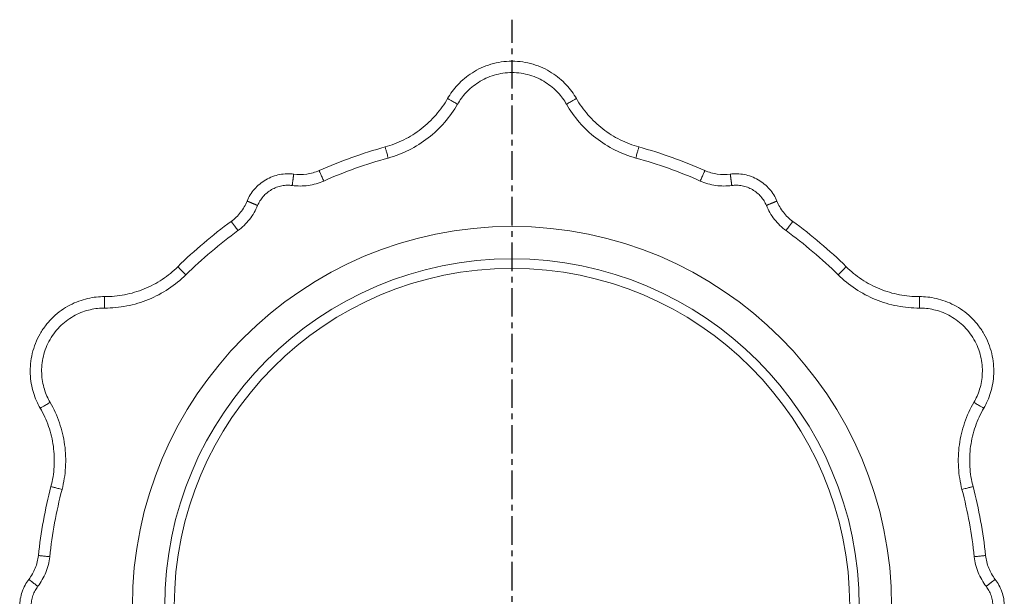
# Model space of a CAD drawing. Header units: millimetres. Extents: x 40 to 830, y -197 to 826.
# Tile 9 of 9: x 376 to 815, y 569 to 826. Entities that reach past the tile are written whole.
import ezdxf

# ---------------------------------------------------------------- set-up
doc = ezdxf.new("R2010")
doc.units = ezdxf.units.MM
doc.linetypes.add('CENTERX2', pattern=[20.32, 12.7, -2.54, 2.54, -2.54])
doc.layers.add('FORMAT', color=7, linetype='Continuous')

msp = doc.modelspace()

# ---------------------------------------------------------------- linework, layer by layer
at = {"color": 7, "linetype": 'Continuous', "lineweight": 15}
for radius in [169.16, 154.74, 150.5]:
    msp.add_circle((595.33, 564.96), radius, dxfattribs=at)
for points, knots in [([(624.01, 791.13), (623.42, 792.16), (622.75, 793.2), (621.24, 795.25), (620.41, 796.26), (618.58, 798.22), (617.58, 799.17), (615.41, 800.98), (614.24, 801.83), (611.75, 803.41), (610.43, 804.13), (607.66, 805.39), (606.2, 805.93), (603.21, 806.82), (601.66, 807.16), (598.52, 807.62), (596.92, 807.74), (593.73, 807.74), (592.14, 807.62), (588.99, 807.16), (587.45, 806.82), (584.45, 805.93), (583, 805.39), (580.22, 804.13), (578.9, 803.41), (576.41, 801.83), (575.25, 800.98), (573.08, 799.17), (572.08, 798.22), (570.24, 796.26), (569.41, 795.25), (567.91, 793.2), (567.24, 792.16), (566.64, 791.13)], [0, 0, 0, 0, 0.0625, 0.0625, 0.125, 0.125, 0.1875, 0.1875, 0.25, 0.25, 0.3125, 0.3125, 0.375, 0.375, 0.4375, 0.4375, 0.5, 0.5, 0.5625, 0.5625, 0.625, 0.625, 0.6875, 0.6875, 0.75, 0.75, 0.8125, 0.8125, 0.875, 0.875, 0.9375, 0.9375, 1, 1, 1, 1]), ([(566.64, 791.13), (565.18, 788.58), (563.45, 786.12), (559.49, 781.56), (557.27, 779.45), (552.44, 775.71), (549.85, 774.08), (544.44, 771.38), (541.63, 770.31), (538.8, 769.53)], [0, 0, 0, 0, 0.25, 0.25, 0.5, 0.5, 0.75, 0.75, 1, 1, 1, 1]), ([(624.01, 791.13), (625.47, 788.58), (627.21, 786.12), (631.16, 781.56), (633.39, 779.45), (638.21, 775.71), (640.81, 774.08), (646.21, 771.38), (649.02, 770.31), (651.86, 769.53)], [0, 0, 0, 0, 0.25, 0.25, 0.5, 0.5, 0.75, 0.75, 1, 1, 1, 1]), ([(509.4, 759.02), (507.65, 758.25), (505.76, 757.71), (501.91, 757.17), (499.95, 757.17), (498.06, 757.43)], [0, 0, 0, 0, 0.5, 0.5, 1, 1, 1, 1]), ([(681.26, 759.02), (683, 758.25), (684.89, 757.71), (688.74, 757.17), (690.71, 757.17), (692.6, 757.43)], [0, 0, 0, 0, 0.5, 0.5, 1, 1, 1, 1]), ([(477.27, 745.44), (477.66, 746.36), (478.13, 747.27), (479.23, 749.06), (479.86, 749.92), (481.27, 751.56), (482.06, 752.33), (483.76, 753.74), (484.68, 754.38), (486.61, 755.49), (487.62, 755.96), (489.69, 756.73), (490.75, 757.03), (492.88, 757.44), (493.94, 757.55), (496.04, 757.61), (497.06, 757.56), (498.06, 757.43)], [0, 0, 0, 0, 0.125, 0.125, 0.25, 0.25, 0.375, 0.375, 0.5, 0.5, 0.625, 0.625, 0.75, 0.75, 0.875, 0.875, 1, 1, 1, 1]), ([(498.06, 757.43), (498.06, 757.43), (498.06, 757.43), (498.06, 757.43), (498.05, 757.42), (498.05, 757.4), (498.05, 757.36), (498.04, 757.32), (498.03, 757.26), (498.02, 757.19), (498.01, 757.1), (498, 756.99), (497.98, 756.86), (497.96, 756.7), (497.94, 756.53), (497.91, 756.33), (497.88, 756.1), (497.85, 755.84), (497.81, 755.56), (497.77, 755.24), (497.72, 754.9), (497.67, 754.53), (497.62, 754.14), (497.56, 753.72), (497.51, 753.29), (497.45, 752.84), (497.41, 752.54), (497.39, 752.39)], [0, 0, 0, 0, 0.005526, 0.030141, 0.055922, 0.082928, 0.111219, 0.140856, 0.171899, 0.204408, 0.23844, 0.274049, 0.311284, 0.350186, 0.390787, 0.433109, 0.47716, 0.52293, 0.570393, 0.619498, 0.670175, 0.722324, 0.775825, 0.830527, 0.886257, 0.94282, 1, 1, 1, 1]), ([(692.6, 757.43), (693.59, 757.56), (694.62, 757.61), (696.71, 757.55), (697.78, 757.44), (699.9, 757.03), (700.96, 756.73), (703.03, 755.96), (704.05, 755.49), (705.97, 754.38), (706.89, 753.74), (708.59, 752.33), (709.38, 751.56), (710.8, 749.92), (711.43, 749.06), (712.53, 747.27), (712.99, 746.36), (713.38, 745.44)], [0, 0, 0, 0, 0.125, 0.125, 0.25, 0.25, 0.375, 0.375, 0.5, 0.5, 0.625, 0.625, 0.75, 0.75, 0.875, 0.875, 1, 1, 1, 1]), ([(692.6, 757.43), (692.6, 757.43), (692.6, 757.43), (692.6, 757.42), (692.61, 757.39), (692.61, 757.35), (692.62, 757.3), (692.63, 757.23), (692.64, 757.14), (692.65, 757.04), (692.67, 756.91), (692.69, 756.77), (692.71, 756.61), (692.73, 756.43), (692.76, 756.23), (692.79, 756.01), (692.82, 755.78), (692.85, 755.52), (692.89, 755.25), (692.93, 754.96), (692.97, 754.67), (693.01, 754.35), (693.05, 754.04), (693.09, 753.71), (693.14, 753.38), (693.18, 753.05), (693.22, 752.72), (693.25, 752.5), (693.27, 752.39)], [0, 0, 0, 0, 0.028973, 0.058887, 0.089799, 0.121714, 0.154635, 0.188555, 0.223462, 0.259337, 0.296152, 0.333873, 0.372453, 0.411841, 0.451973, 0.492778, 0.534175, 0.576076, 0.618386, 0.661004, 0.703823, 0.746734, 0.789627, 0.832389, 0.874911, 0.917088, 0.958816, 1, 1, 1, 1]), ([(470.23, 736.41), (471.77, 737.53), (473.18, 738.9), (475.58, 741.96), (476.56, 743.67), (477.27, 745.44)], [0, 0, 0, 0, 0.5, 0.5, 1, 1, 1, 1]), ([(477.27, 745.44), (477.27, 745.44), (477.27, 745.43), (477.29, 745.43), (477.31, 745.42), (477.35, 745.4), (477.4, 745.38), (477.47, 745.36), (477.55, 745.32), (477.65, 745.28), (477.76, 745.24), (477.89, 745.18), (478.04, 745.12), (478.21, 745.05), (478.39, 744.97), (478.6, 744.89), (478.82, 744.8), (479.06, 744.7), (479.31, 744.6), (479.58, 744.49), (479.86, 744.37), (480.14, 744.25), (480.44, 744.13), (480.75, 744), (481.05, 743.87), (481.36, 743.75), (481.67, 743.62), (481.88, 743.53), (481.98, 743.49)], [0, 0, 0, 0, 0.028973, 0.058887, 0.089799, 0.121714, 0.154635, 0.188555, 0.223462, 0.259337, 0.296152, 0.333873, 0.372453, 0.411841, 0.451973, 0.492778, 0.534175, 0.576076, 0.618386, 0.661004, 0.703823, 0.746734, 0.789627, 0.832389, 0.874911, 0.917088, 0.958816, 1, 1, 1, 1]), ([(713.38, 745.44), (713.38, 745.44), (713.38, 745.44), (713.38, 745.43), (713.37, 745.43), (713.35, 745.42), (713.32, 745.41), (713.28, 745.39), (713.22, 745.37), (713.15, 745.34), (713.07, 745.3), (712.97, 745.26), (712.84, 745.21), (712.7, 745.15), (712.54, 745.09), (712.35, 745.01), (712.14, 744.92), (711.9, 744.82), (711.63, 744.71), (711.34, 744.59), (711.02, 744.46), (710.67, 744.32), (710.31, 744.16), (709.92, 744), (709.52, 743.84), (709.1, 743.67), (708.82, 743.55), (708.68, 743.49)], [0, 0, 0, 0, 0.005526, 0.030141, 0.055922, 0.082928, 0.111219, 0.140856, 0.171899, 0.204408, 0.23844, 0.274049, 0.311284, 0.350186, 0.390787, 0.433109, 0.47716, 0.52293, 0.570393, 0.619498, 0.670175, 0.722324, 0.775825, 0.830527, 0.886257, 0.94282, 1, 1, 1, 1]), ([(720.43, 736.41), (718.88, 737.53), (717.47, 738.9), (715.08, 741.96), (714.1, 743.67), (713.38, 745.44)], [0, 0, 0, 0, 0.5, 0.5, 1, 1, 1, 1]), ([(413.8, 702.88), (416.74, 702.87), (419.73, 703.15), (425.66, 704.29), (428.6, 705.16), (434.25, 707.47), (436.96, 708.9), (442, 712.24), (444.33, 714.14), (446.43, 716.2)], [0, 0, 0, 0, 0.25, 0.25, 0.5, 0.5, 0.75, 0.75, 1, 1, 1, 1]), ([(776.85, 702.88), (773.92, 702.87), (770.92, 703.15), (764.99, 704.29), (762.05, 705.16), (756.4, 707.47), (753.69, 708.9), (748.65, 712.24), (746.32, 714.14), (744.23, 716.2)], [0, 0, 0, 0, 0.25, 0.25, 0.5, 0.5, 0.75, 0.75, 1, 1, 1, 1]), ([(413.8, 702.88), (412.61, 702.88), (411.37, 702.82), (408.85, 702.55), (407.56, 702.33), (404.94, 701.72), (403.62, 701.33), (400.97, 700.36), (399.64, 699.77), (397.04, 698.41), (395.75, 697.62), (393.27, 695.85), (392.07, 694.87), (389.81, 692.71), (388.74, 691.54), (386.77, 689.05), (385.87, 687.73), (384.28, 684.96), (383.58, 683.52), (382.4, 680.57), (381.93, 679.07), (381.2, 676.03), (380.94, 674.5), (380.65, 671.46), (380.61, 669.96), (380.73, 667.02), (380.89, 665.58), (381.37, 662.8), (381.69, 661.45), (382.47, 658.88), (382.93, 657.66), (383.95, 655.33), (384.52, 654.24), (385.12, 653.2)], [0, 0, 0, 0, 0.0625, 0.0625, 0.125, 0.125, 0.1875, 0.1875, 0.25, 0.25, 0.3125, 0.3125, 0.375, 0.375, 0.4375, 0.4375, 0.5, 0.5, 0.5625, 0.5625, 0.625, 0.625, 0.6875, 0.6875, 0.75, 0.75, 0.8125, 0.8125, 0.875, 0.875, 0.9375, 0.9375, 1, 1, 1, 1]), ([(805.54, 653.2), (806.14, 654.24), (806.7, 655.33), (807.72, 657.66), (808.18, 658.88), (808.97, 661.45), (809.29, 662.8), (809.77, 665.58), (809.92, 667.02), (810.04, 669.96), (810, 671.46), (809.71, 674.5), (809.46, 676.03), (808.73, 679.07), (808.25, 680.57), (807.08, 683.52), (806.38, 684.96), (804.78, 687.73), (803.88, 689.05), (801.92, 691.54), (800.85, 692.71), (798.58, 694.87), (797.38, 695.85), (794.9, 697.62), (793.62, 698.41), (791.01, 699.77), (789.69, 700.36), (787.04, 701.33), (785.71, 701.72), (783.1, 702.33), (781.81, 702.55), (779.28, 702.82), (778.05, 702.88), (776.85, 702.88)], [0, 0, 0, 0, 0.0625, 0.0625, 0.125, 0.125, 0.1875, 0.1875, 0.25, 0.25, 0.3125, 0.3125, 0.375, 0.375, 0.4375, 0.4375, 0.5, 0.5, 0.5625, 0.5625, 0.625, 0.625, 0.6875, 0.6875, 0.75, 0.75, 0.8125, 0.8125, 0.875, 0.875, 0.9375, 0.9375, 1, 1, 1, 1]), ([(385.12, 653.2), (386.59, 650.66), (387.85, 647.93), (389.83, 642.22), (390.54, 639.24), (391.37, 633.19), (391.48, 630.13), (391.12, 624.1), (390.64, 621.13), (389.9, 618.29)], [0, 0, 0, 0, 0.25, 0.25, 0.5, 0.5, 0.75, 0.75, 1, 1, 1, 1]), ([(805.54, 653.2), (804.06, 650.66), (802.8, 647.93), (800.83, 642.22), (800.11, 639.24), (799.28, 633.19), (799.17, 630.13), (799.54, 624.1), (800.02, 621.13), (800.76, 618.29)], [0, 0, 0, 0, 0.25, 0.25, 0.5, 0.5, 0.75, 0.75, 1, 1, 1, 1]), ([(384.3, 587.57), (384.09, 585.67), (383.62, 583.77), (382.16, 580.16), (381.18, 578.46), (380, 576.96)], [0, 0, 0, 0, 0.5, 0.5, 1, 1, 1, 1]), ([(806.36, 587.57), (806.56, 585.67), (807.03, 583.77), (808.49, 580.16), (809.48, 578.46), (810.65, 576.96)], [0, 0, 0, 0, 0.5, 0.5, 1, 1, 1, 1]), ([(380, 552.96), (379.4, 553.75), (378.84, 554.62), (377.84, 556.46), (377.41, 557.44), (376.7, 559.48), (376.43, 560.55), (376.06, 562.73), (375.96, 563.84), (375.96, 566.07), (376.06, 567.18), (376.43, 569.36), (376.7, 570.43), (377.41, 572.48), (377.84, 573.45), (378.84, 575.3), (379.4, 576.16), (380, 576.96)], [0, 0, 0, 0, 0.125, 0.125, 0.25, 0.25, 0.375, 0.375, 0.5, 0.5, 0.625, 0.625, 0.75, 0.75, 0.875, 0.875, 1, 1, 1, 1]), ([(380, 576.96), (380, 576.96), (380, 576.96), (380, 576.95), (380.01, 576.95), (380.03, 576.93), (380.06, 576.91), (380.09, 576.89), (380.14, 576.85), (380.2, 576.81), (380.27, 576.75), (380.36, 576.68), (380.46, 576.6), (380.59, 576.51), (380.73, 576.4), (380.89, 576.28), (381.07, 576.14), (381.28, 575.98), (381.5, 575.8), (381.76, 575.61), (382.03, 575.4), (382.32, 575.17), (382.64, 574.93), (382.97, 574.67), (383.32, 574.41), (383.67, 574.13), (383.92, 573.95), (384.04, 573.85)], [0, 0, 0, 0, 0.005526, 0.030141, 0.055922, 0.082928, 0.111219, 0.140856, 0.171899, 0.204408, 0.23844, 0.274049, 0.311284, 0.350186, 0.390787, 0.433109, 0.47716, 0.52293, 0.570393, 0.619498, 0.670175, 0.722324, 0.775825, 0.830527, 0.886257, 0.94282, 1, 1, 1, 1]), ([(810.65, 576.96), (810.65, 576.96), (810.65, 576.95), (810.64, 576.95), (810.62, 576.93), (810.59, 576.9), (810.54, 576.87), (810.49, 576.83), (810.42, 576.77), (810.34, 576.71), (810.24, 576.63), (810.12, 576.55), (810, 576.45), (809.85, 576.34), (809.69, 576.22), (809.52, 576.08), (809.33, 575.94), (809.13, 575.78), (808.91, 575.61), (808.68, 575.44), (808.44, 575.25), (808.19, 575.06), (807.94, 574.87), (807.68, 574.67), (807.41, 574.46), (807.15, 574.26), (806.88, 574.06), (806.7, 573.92), (806.62, 573.85)], [0, 0, 0, 0, 0.028962, 0.058863, 0.089763, 0.121667, 0.154577, 0.188485, 0.223382, 0.259246, 0.296053, 0.333765, 0.372338, 0.41172, 0.451848, 0.492649, 0.534045, 0.575947, 0.61826, 0.660883, 0.703709, 0.74663, 0.789534, 0.832311, 0.87485, 0.917045, 0.958793, 1, 1, 1, 1]), ([(810.65, 552.96), (811.26, 553.75), (811.82, 554.62), (812.81, 556.46), (813.24, 557.44), (813.95, 559.48), (814.23, 560.55), (814.6, 562.73), (814.69, 563.84), (814.69, 566.07), (814.6, 567.18), (814.23, 569.36), (813.95, 570.43), (813.24, 572.48), (812.81, 573.45), (811.82, 575.3), (811.26, 576.16), (810.65, 576.96)], [0, 0, 0, 0, 0.125, 0.125, 0.25, 0.25, 0.375, 0.375, 0.5, 0.5, 0.625, 0.625, 0.75, 0.75, 0.875, 0.875, 1, 1, 1, 1])]:
    msp.add_open_spline(points, degree=3, knots=knots, dxfattribs=at)
at = {"color": 8, "linetype": 'Continuous', "lineweight": 0}
for points, knots in [([(619.6, 788.59), (618.59, 790.35), (617.33, 792.11), (615, 794.6), (614.15, 795.4), (612.32, 796.93), (611.33, 797.65), (609.22, 798.98), (608.11, 799.59), (605.76, 800.66), (604.53, 801.12), (601.99, 801.87), (600.69, 802.16), (598.03, 802.55), (596.68, 802.65), (593.98, 802.65), (592.63, 802.55), (589.97, 802.16), (588.66, 801.87), (586.12, 801.12), (584.9, 800.66), (582.55, 799.59), (581.43, 798.98), (579.32, 797.65), (578.34, 796.93), (576.5, 795.4), (575.65, 794.6), (573.33, 792.11), (572.07, 790.35), (571.06, 788.59)], [0, 0, 0, 0, 0.125, 0.125, 0.1875, 0.1875, 0.25, 0.25, 0.3125, 0.3125, 0.375, 0.375, 0.4375, 0.4375, 0.5, 0.5, 0.5625, 0.5625, 0.625, 0.625, 0.6875, 0.6875, 0.75, 0.75, 0.8125, 0.8125, 0.875, 0.875, 1, 1, 1, 1]), ([(571.06, 788.59), (570.54, 788.89), (569.97, 789.22), (569.15, 789.69), (568.89, 789.84), (568.38, 790.13), (568.14, 790.27), (567.71, 790.52), (567.51, 790.63), (567.19, 790.82), (567.05, 790.89), (566.73, 791.08), (566.64, 791.13), (566.64, 791.13)], [0, 0, 0, 0, 0.25, 0.25, 0.375, 0.375, 0.5, 0.5, 0.625, 0.625, 0.75, 0.75, 1, 1, 1, 1]), ([(619.6, 788.59), (620.12, 788.89), (620.68, 789.22), (621.5, 789.69), (621.77, 789.84), (622.28, 790.13), (622.51, 790.27), (622.95, 790.52), (623.14, 790.63), (623.47, 790.82), (623.6, 790.89), (623.92, 791.08), (624.01, 791.13), (624.01, 791.13)], [0, 0, 0, 0, 0.25, 0.25, 0.375, 0.375, 0.5, 0.5, 0.625, 0.625, 0.75, 0.75, 1, 1, 1, 1]), ([(540.16, 764.62), (543.3, 765.49), (546.41, 766.68), (552.42, 769.67), (555.3, 771.48), (560.65, 775.63), (563.12, 777.97), (567.51, 783.04), (569.44, 785.77), (571.06, 788.59)], [0, 0, 0, 0, 0.25, 0.25, 0.5, 0.5, 0.75, 0.75, 1, 1, 1, 1]), ([(650.5, 764.62), (647.36, 765.49), (644.24, 766.68), (638.24, 769.67), (635.36, 771.48), (630, 775.63), (627.54, 777.97), (623.14, 783.04), (621.22, 785.77), (619.6, 788.59)], [0, 0, 0, 0, 0.25, 0.25, 0.5, 0.5, 0.75, 0.75, 1, 1, 1, 1]), ([(540.16, 764.62), (539.99, 765.2), (539.82, 765.83), (539.57, 766.74), (539.49, 767.04), (539.33, 767.6), (539.26, 767.87), (539.13, 768.35), (539.07, 768.56), (538.97, 768.93), (538.92, 769.08), (538.83, 769.43), (538.8, 769.53), (538.8, 769.53)], [0, 0, 0, 0, 0.25, 0.25, 0.375, 0.375, 0.5, 0.5, 0.625, 0.625, 0.75, 0.75, 1, 1, 1, 1]), ([(650.5, 764.62), (650.66, 765.2), (650.83, 765.83), (651.08, 766.74), (651.17, 767.04), (651.32, 767.6), (651.4, 767.87), (651.53, 768.35), (651.59, 768.56), (651.69, 768.93), (651.73, 769.08), (651.83, 769.43), (651.86, 769.53), (651.86, 769.53)], [0, 0, 0, 0, 0.25, 0.25, 0.375, 0.375, 0.5, 0.5, 0.625, 0.625, 0.75, 0.75, 1, 1, 1, 1]), ([(511.46, 754.37), (511.21, 754.92), (510.95, 755.51), (510.57, 756.38), (510.44, 756.66), (510.21, 757.19), (510.09, 757.45), (509.89, 757.9), (509.8, 758.1), (509.65, 758.45), (509.59, 758.59), (509.44, 758.93), (509.39, 759.03), (509.4, 759.02)], [0, 0, 0, 0, 0.25, 0.25, 0.375, 0.375, 0.5, 0.5, 0.625, 0.625, 0.75, 0.75, 1, 1, 1, 1]), ([(679.2, 754.37), (679.44, 754.92), (679.71, 755.51), (680.09, 756.38), (680.21, 756.66), (680.45, 757.19), (680.56, 757.45), (680.76, 757.9), (680.85, 758.1), (681.01, 758.45), (681.07, 758.59), (681.22, 758.93), (681.26, 759.03), (681.26, 759.02)], [0, 0, 0, 0, 0.25, 0.25, 0.375, 0.375, 0.5, 0.5, 0.625, 0.625, 0.75, 0.75, 1, 1, 1, 1]), ([(481.98, 743.49), (482.27, 744.17), (482.61, 744.85), (483.43, 746.17), (483.9, 746.81), (484.95, 748.02), (485.53, 748.6), (486.8, 749.64), (487.47, 750.11), (488.9, 750.94), (489.65, 751.29), (491.19, 751.86), (491.97, 752.08), (493.55, 752.39), (494.34, 752.47), (495.89, 752.52), (496.65, 752.48), (497.39, 752.39)], [0, 0, 0, 0, 0.125, 0.125, 0.25, 0.25, 0.375, 0.375, 0.5, 0.5, 0.625, 0.625, 0.75, 0.75, 0.875, 0.875, 1, 1, 1, 1]), ([(497.39, 752.39), (498.56, 752.23), (499.76, 752.14), (502.16, 752.14), (503.37, 752.23), (505.76, 752.57), (506.94, 752.82), (509.25, 753.48), (510.37, 753.89), (511.46, 754.37)], [0, 0, 0, 0, 0.25, 0.25, 0.5, 0.5, 0.75, 0.75, 1, 1, 1, 1]), ([(693.27, 752.39), (692.09, 752.23), (690.9, 752.14), (688.5, 752.14), (687.29, 752.23), (684.9, 752.57), (683.72, 752.82), (681.41, 753.48), (680.28, 753.89), (679.2, 754.37)], [0, 0, 0, 0, 0.25, 0.25, 0.5, 0.5, 0.75, 0.75, 1, 1, 1, 1]), ([(693.27, 752.39), (694, 752.48), (694.76, 752.52), (696.31, 752.47), (697.1, 752.39), (698.68, 752.08), (699.47, 751.86), (701, 751.29), (701.75, 750.94), (703.18, 750.11), (703.86, 749.64), (705.12, 748.6), (705.7, 748.02), (706.76, 746.81), (707.23, 746.17), (708.04, 744.85), (708.39, 744.17), (708.68, 743.49)], [0, 0, 0, 0, 0.125, 0.125, 0.25, 0.25, 0.375, 0.375, 0.5, 0.5, 0.625, 0.625, 0.75, 0.75, 0.875, 0.875, 1, 1, 1, 1]), ([(481.98, 743.49), (481.53, 742.39), (481.01, 741.32), (479.8, 739.24), (479.13, 738.23), (477.64, 736.33), (476.83, 735.43), (475.1, 733.76), (474.18, 732.99), (473.23, 732.3)], [0, 0, 0, 0, 0.25, 0.25, 0.5, 0.5, 0.75, 0.75, 1, 1, 1, 1]), ([(708.68, 743.49), (709.12, 742.39), (709.65, 741.32), (710.85, 739.24), (711.53, 738.23), (713.01, 736.33), (713.82, 735.43), (715.55, 733.76), (716.47, 732.99), (717.43, 732.3)], [0, 0, 0, 0, 0.25, 0.25, 0.5, 0.5, 0.75, 0.75, 1, 1, 1, 1]), ([(473.23, 732.3), (472.87, 732.78), (472.49, 733.31), (471.93, 734.07), (471.75, 734.32), (471.41, 734.79), (471.24, 735.02), (470.95, 735.42), (470.82, 735.6), (470.6, 735.9), (470.5, 736.03), (470.29, 736.33), (470.22, 736.41), (470.23, 736.41)], [0, 0, 0, 0, 0.25, 0.25, 0.375, 0.375, 0.5, 0.5, 0.625, 0.625, 0.75, 0.75, 1, 1, 1, 1]), ([(717.43, 732.3), (717.78, 732.78), (718.17, 733.31), (718.72, 734.07), (718.9, 734.32), (719.25, 734.79), (719.41, 735.02), (719.7, 735.42), (719.83, 735.6), (720.06, 735.9), (720.15, 736.03), (720.37, 736.33), (720.43, 736.41), (720.43, 736.41)], [0, 0, 0, 0, 0.25, 0.25, 0.375, 0.375, 0.5, 0.5, 0.625, 0.625, 0.75, 0.75, 1, 1, 1, 1]), ([(450, 712.57), (449.57, 713), (449.12, 713.46), (448.46, 714.14), (448.24, 714.36), (447.83, 714.77), (447.64, 714.97), (447.29, 715.32), (447.13, 715.48), (446.86, 715.75), (446.75, 715.86), (446.5, 716.13), (446.42, 716.2), (446.43, 716.2)], [0, 0, 0, 0, 0.25, 0.25, 0.375, 0.375, 0.5, 0.5, 0.625, 0.625, 0.75, 0.75, 1, 1, 1, 1]), ([(740.66, 712.57), (741.08, 713), (741.54, 713.46), (742.2, 714.14), (742.42, 714.36), (742.83, 714.77), (743.02, 714.97), (743.37, 715.32), (743.52, 715.48), (743.79, 715.75), (743.9, 715.86), (744.16, 716.13), (744.23, 716.2), (744.23, 716.2)], [0, 0, 0, 0, 0.25, 0.25, 0.375, 0.375, 0.5, 0.5, 0.625, 0.625, 0.75, 0.75, 1, 1, 1, 1]), ([(450, 712.57), (447.67, 710.28), (445.09, 708.18), (439.49, 704.48), (436.49, 702.88), (430.22, 700.32), (426.95, 699.36), (420.37, 698.09), (417.05, 697.78), (413.79, 697.79)], [0, 0, 0, 0, 0.25, 0.25, 0.5, 0.5, 0.75, 0.75, 1, 1, 1, 1]), ([(740.66, 712.57), (742.98, 710.28), (745.57, 708.18), (751.16, 704.48), (754.17, 702.88), (760.44, 700.32), (763.7, 699.36), (770.29, 698.09), (773.61, 697.78), (776.87, 697.79)], [0, 0, 0, 0, 0.25, 0.25, 0.5, 0.5, 0.75, 0.75, 1, 1, 1, 1]), ([(413.79, 697.79), (413.79, 698.39), (413.79, 699.04), (413.79, 699.99), (413.79, 700.3), (413.8, 700.88), (413.8, 701.16), (413.8, 701.66), (413.8, 701.88), (413.8, 702.26), (413.8, 702.41), (413.8, 702.78), (413.8, 702.89), (413.8, 702.88)], [0, 0, 0, 0, 0.25, 0.25, 0.375, 0.375, 0.5, 0.5, 0.625, 0.625, 0.75, 0.75, 1, 1, 1, 1]), ([(776.87, 697.79), (776.87, 698.39), (776.86, 699.04), (776.86, 699.99), (776.86, 700.3), (776.86, 700.88), (776.86, 701.16), (776.86, 701.66), (776.86, 701.88), (776.86, 702.26), (776.86, 702.41), (776.85, 702.78), (776.85, 702.89), (776.85, 702.88)], [0, 0, 0, 0, 0.25, 0.25, 0.375, 0.375, 0.5, 0.5, 0.625, 0.625, 0.75, 0.75, 1, 1, 1, 1]), ([(413.79, 697.79), (411.76, 697.8), (409.61, 697.58), (406.29, 696.81), (405.17, 696.48), (402.93, 695.66), (401.81, 695.16), (399.6, 694), (398.52, 693.34), (396.42, 691.84), (395.4, 691.01), (393.49, 689.19), (392.58, 688.2), (390.92, 686.09), (390.16, 684.97), (388.81, 682.63), (388.22, 681.41), (387.22, 678.92), (386.82, 677.64), (386.2, 675.07), (385.99, 673.77), (385.74, 671.21), (385.71, 669.94), (385.81, 667.45), (385.94, 666.23), (386.34, 663.88), (386.62, 662.74), (387.61, 659.48), (388.5, 657.51), (389.52, 655.76)], [0, 0, 0, 0, 0.125, 0.125, 0.1875, 0.1875, 0.25, 0.25, 0.3125, 0.3125, 0.375, 0.375, 0.4375, 0.4375, 0.5, 0.5, 0.5625, 0.5625, 0.625, 0.625, 0.6875, 0.6875, 0.75, 0.75, 0.8125, 0.8125, 0.875, 0.875, 1, 1, 1, 1]), ([(801.14, 655.76), (802.15, 657.51), (803.04, 659.48), (804.04, 662.74), (804.31, 663.88), (804.72, 666.23), (804.85, 667.45), (804.95, 669.94), (804.92, 671.21), (804.67, 673.77), (804.45, 675.07), (803.84, 677.64), (803.43, 678.92), (802.44, 681.41), (801.85, 682.63), (800.5, 684.97), (799.74, 686.09), (798.07, 688.2), (797.17, 689.19), (795.25, 691.01), (794.24, 691.84), (792.14, 693.34), (791.05, 694), (788.85, 695.16), (787.73, 695.66), (785.48, 696.48), (784.36, 696.81), (781.04, 697.58), (778.89, 697.8), (776.87, 697.79)], [0, 0, 0, 0, 0.125, 0.125, 0.1875, 0.1875, 0.25, 0.25, 0.3125, 0.3125, 0.375, 0.375, 0.4375, 0.4375, 0.5, 0.5, 0.5625, 0.5625, 0.625, 0.625, 0.6875, 0.6875, 0.75, 0.75, 0.8125, 0.8125, 0.875, 0.875, 1, 1, 1, 1]), ([(389.52, 655.76), (389, 655.46), (388.44, 655.13), (387.62, 654.65), (387.35, 654.5), (386.85, 654.21), (386.61, 654.07), (386.18, 653.82), (385.99, 653.71), (385.66, 653.52), (385.52, 653.44), (385.2, 653.25), (385.11, 653.2), (385.12, 653.2)], [0, 0, 0, 0, 0.25, 0.25, 0.375, 0.375, 0.5, 0.5, 0.625, 0.625, 0.75, 0.75, 1, 1, 1, 1]), ([(394.82, 617.01), (395.64, 620.16), (396.18, 623.46), (396.58, 630.15), (396.46, 633.55), (395.54, 640.26), (394.75, 643.57), (392.55, 649.91), (391.16, 652.94), (389.52, 655.76)], [0, 0, 0, 0, 0.25, 0.25, 0.5, 0.5, 0.75, 0.75, 1, 1, 1, 1]), ([(795.83, 617.01), (795.01, 620.16), (794.48, 623.46), (794.07, 630.15), (794.2, 633.55), (795.11, 640.26), (795.91, 643.57), (798.1, 649.91), (799.5, 652.94), (801.14, 655.76)], [0, 0, 0, 0, 0.25, 0.25, 0.5, 0.5, 0.75, 0.75, 1, 1, 1, 1]), ([(801.14, 655.76), (801.66, 655.46), (802.22, 655.13), (803.04, 654.65), (803.3, 654.5), (803.81, 654.21), (804.05, 654.07), (804.48, 653.82), (804.67, 653.71), (805, 653.52), (805.13, 653.44), (805.45, 653.25), (805.54, 653.2), (805.54, 653.2)], [0, 0, 0, 0, 0.25, 0.25, 0.375, 0.375, 0.5, 0.5, 0.625, 0.625, 0.75, 0.75, 1, 1, 1, 1]), ([(394.82, 617.01), (394.24, 617.16), (393.61, 617.32), (392.7, 617.56), (392.4, 617.64), (391.83, 617.79), (391.57, 617.86), (391.09, 617.98), (390.87, 618.04), (390.5, 618.13), (390.35, 618.17), (389.99, 618.26), (389.89, 618.29), (389.9, 618.29)], [0, 0, 0, 0, 0.25, 0.25, 0.375, 0.375, 0.5, 0.5, 0.625, 0.625, 0.75, 0.75, 1, 1, 1, 1]), ([(795.83, 617.01), (796.41, 617.16), (797.04, 617.32), (797.96, 617.56), (798.26, 617.64), (798.82, 617.79), (799.09, 617.86), (799.57, 617.98), (799.78, 618.04), (800.15, 618.13), (800.3, 618.17), (800.66, 618.26), (800.76, 618.29), (800.76, 618.29)], [0, 0, 0, 0, 0.25, 0.25, 0.375, 0.375, 0.5, 0.5, 0.625, 0.625, 0.75, 0.75, 1, 1, 1, 1]), ([(384.04, 573.85), (384.76, 574.79), (385.43, 575.78), (386.63, 577.86), (387.16, 578.95), (388.07, 581.19), (388.44, 582.34), (389.02, 584.67), (389.23, 585.85), (389.36, 587.03)], [0, 0, 0, 0, 0.25, 0.25, 0.5, 0.5, 0.75, 0.75, 1, 1, 1, 1]), ([(389.36, 587.03), (388.76, 587.09), (388.11, 587.16), (387.17, 587.26), (386.87, 587.3), (386.28, 587.36), (386.01, 587.39), (385.52, 587.44), (385.29, 587.46), (384.92, 587.5), (384.76, 587.52), (384.4, 587.56), (384.29, 587.57), (384.3, 587.57)], [0, 0, 0, 0, 0.25, 0.25, 0.375, 0.375, 0.5, 0.5, 0.625, 0.625, 0.75, 0.75, 1, 1, 1, 1]), ([(801.3, 587.03), (801.9, 587.09), (802.54, 587.16), (803.48, 587.26), (803.79, 587.3), (804.37, 587.36), (804.64, 587.39), (805.14, 587.44), (805.36, 587.46), (805.74, 587.5), (805.89, 587.52), (806.26, 587.56), (806.36, 587.57), (806.36, 587.57)], [0, 0, 0, 0, 0.25, 0.25, 0.375, 0.375, 0.5, 0.5, 0.625, 0.625, 0.75, 0.75, 1, 1, 1, 1]), ([(806.62, 573.85), (805.89, 574.79), (805.22, 575.78), (804.02, 577.86), (803.49, 578.95), (802.59, 581.19), (802.21, 582.34), (801.63, 584.67), (801.42, 585.85), (801.3, 587.03)], [0, 0, 0, 0, 0.25, 0.25, 0.5, 0.5, 0.75, 0.75, 1, 1, 1, 1]), ([(384.04, 556.06), (383.59, 556.65), (383.18, 557.29), (382.44, 558.66), (382.12, 559.38), (381.6, 560.9), (381.39, 561.69), (381.12, 563.31), (381.05, 564.13), (381.05, 565.78), (381.12, 566.61), (381.39, 568.22), (381.6, 569.01), (382.12, 570.53), (382.44, 571.26), (383.18, 572.62), (383.59, 573.26), (384.04, 573.85)], [0, 0, 0, 0, 0.125, 0.125, 0.25, 0.25, 0.375, 0.375, 0.5, 0.5, 0.625, 0.625, 0.75, 0.75, 0.875, 0.875, 1, 1, 1, 1]), ([(806.62, 556.06), (807.06, 556.65), (807.48, 557.29), (808.21, 558.66), (808.53, 559.38), (809.06, 560.9), (809.26, 561.69), (809.53, 563.31), (809.6, 564.13), (809.6, 565.78), (809.53, 566.61), (809.26, 568.22), (809.06, 569.01), (808.53, 570.53), (808.21, 571.26), (807.48, 572.62), (807.06, 573.26), (806.62, 573.85)], [0, 0, 0, 0, 0.125, 0.125, 0.25, 0.25, 0.375, 0.375, 0.5, 0.5, 0.625, 0.625, 0.75, 0.75, 0.875, 0.875, 1, 1, 1, 1])]:
    msp.add_open_spline(points, degree=3, knots=knots, dxfattribs=at)
at = {"color": 7, "linetype": 'Continuous', "lineweight": 15}
for points in [[(538.8, 769.53), (528.77, 766.76), (518.91, 763.24), (509.4, 759.02)], [(651.86, 769.53), (661.89, 766.76), (671.74, 763.24), (681.26, 759.02)], [(446.43, 716.2), (453.84, 723.5), (461.82, 730.27), (470.23, 736.41)], [(744.23, 716.2), (736.81, 723.5), (728.83, 730.27), (720.43, 736.41)], [(389.9, 618.29), (387.28, 608.21), (385.41, 597.92), (384.3, 587.57)], [(800.76, 618.29), (803.37, 608.21), (805.25, 597.92), (806.36, 587.57)]]:
    msp.add_open_spline(points, degree=3, dxfattribs=at)
at = {"color": 8, "linetype": 'Continuous', "lineweight": 0}
for points in [[(540.16, 764.62), (530.36, 761.92), (520.75, 758.48), (511.46, 754.37)], [(650.5, 764.62), (660.29, 761.92), (669.91, 758.48), (679.2, 754.37)], [(450, 712.57), (457.24, 719.7), (465.02, 726.31), (473.23, 732.3)], [(740.66, 712.57), (733.42, 719.7), (725.63, 726.31), (717.43, 732.3)], [(394.82, 617.01), (392.27, 607.18), (390.44, 597.13), (389.36, 587.03)], [(795.83, 617.01), (798.38, 607.18), (800.21, 597.13), (801.3, 587.03)]]:
    msp.add_open_spline(points, degree=3, dxfattribs=at)
at = {"layer": 'FORMAT', "linetype": 'CENTERX2'}
msp.add_line((595.33, 307.88), (595.33, 826.22), dxfattribs=at)

doc.saveas('drawing.dxf')
